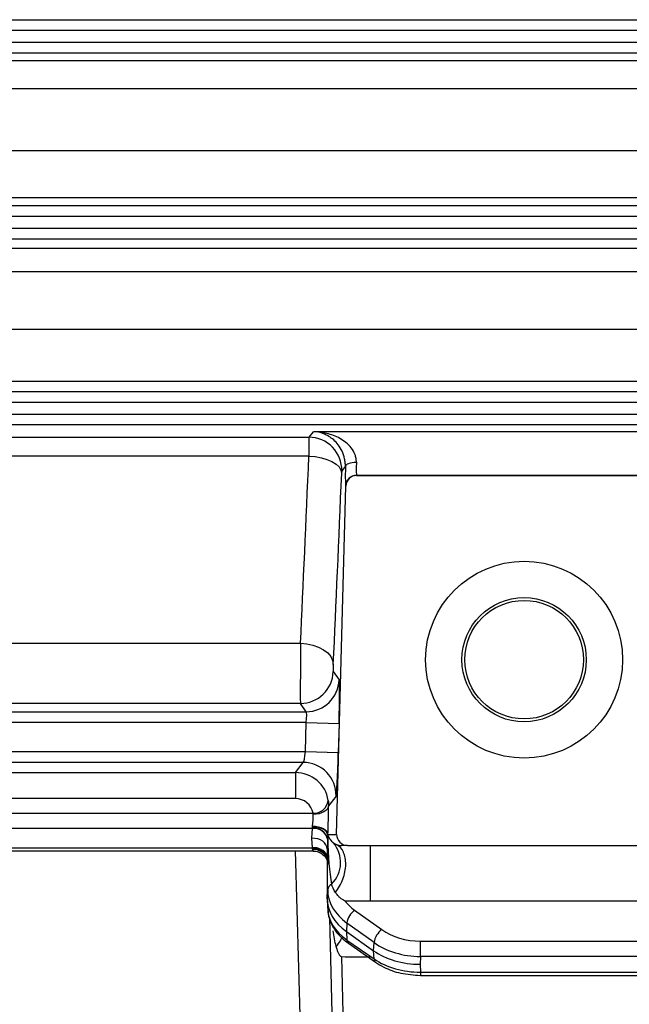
# Model space of a CAD drawing. Header units: millimetres. Extents: x -1087 to -132, y -334 to 655.
# Tile 43 of 63: x -318 to -290, y 49 to 94. Entities that reach past the tile are written whole.
import ezdxf

# ---------------------------------------------------------------- set-up
doc = ezdxf.new("R2010")
doc.units = ezdxf.units.MM

msp = doc.modelspace()

# ---------------------------------------------------------------- linework, layer by layer
at = {"color": 7, "linetype": 'Continuous', "lineweight": 25}
for p, q in [((-322.242, 94.49), (-207.382, 94.49)), ((-207.382, 93.99), (-322.242, 93.99)), ((-322.242, 93.456), (-207.382, 93.456)), ((-207.382, 92.956), (-322.242, 92.956)), ((-323.372, 92.63), (-206.178, 92.63)), ((-207.258, 91.331), (-322.293, 91.331)), ((-322.293, 88.514), (-207.258, 88.514)), ((-207.258, 86.342), (-322.293, 86.342)), ((-322.242, 85.99), (-207.382, 85.99)), ((-207.382, 85.49), (-322.242, 85.49)), ((-322.242, 84.956), (-207.382, 84.956)), ((-207.382, 84.456), (-322.242, 84.456)), ((-322.293, 84.035), (-207.258, 84.035)), ((-207.258, 82.954), (-322.293, 82.954)), ((-322.293, 80.334), (-207.258, 80.334)), ((-207.258, 77.949), (-322.293, 77.949)), ((-322.242, 77.49), (-207.382, 77.49)), ((-207.382, 76.99), (-322.242, 76.99)), ((-322.242, 76.456), (-207.382, 76.456)), ((-207.382, 75.956), (-322.242, 75.956)), ((-304.606, 75.392), (-304.405, 75.65)), ((-284.278, 75.65), (-304.405, 75.65)), ((-322.293, 75.392), (-304.606, 75.392)), ((-304.613, 74.53), (-322.293, 74.53)), ((-302.943, 74.065), (-303.107, 73.854)), ((-286.277, 73.651), (-302.431, 73.651)), ((-302.431, 73.651), (-302.426, 73.647)), ((-302.426, 73.647), (-286.283, 73.647)), ((-303.343, 57.236), (-302.925, 73.16)), ((-302.925, 73.16), (-302.931, 73.164)), ((-322.293, 65.978), (-304.996, 65.978)), ((-303.502, 64.68), (-303.23, 64.305)), ((-305.001, 63.221), (-324.418, 63.221)), ((-304.729, 62.845), (-305.001, 63.221)), ((-322.538, 62.845), (-304.729, 62.845)), ((-304.731, 62.345), (-322.538, 62.345)), ((-304.765, 61.022), (-304.731, 62.345)), ((-304.731, 62.345), (-303.232, 62.306)), ((-303.232, 62.306), (-303.266, 60.982)), ((-322.538, 61.022), (-304.765, 61.022)), ((-304.765, 61.022), (-303.266, 60.982)), ((-304.868, 60.522), (-322.538, 60.522)), ((-305.228, 60.058), (-304.868, 60.522)), ((-327.592, 60.058), (-305.228, 60.058)), ((-305.228, 60.058), (-305.228, 58.871)), ((-305.228, 58.871), (-327.284, 58.871)), ((-303.369, 58.984), (-303.709, 58.546)), ((-326.508, 58.205), (-304.419, 58.205)), ((-304.453, 57.503), (-326.508, 57.503)), ((-304.476, 57.062), (-304.453, 57.503)), ((-303.742, 57.236), (-303.343, 57.236)), ((-304.453, 56.62), (-304.476, 57.062)), ((-303.753, 56.99), (-303.775, 56.567)), ((-303.754, 54.701), (-303.752, 57.009)), ((-326.508, 56.62), (-304.453, 56.62)), ((-326.508, 56.474), (-304.421, 56.474)), ((-304.868, 43.505), (-305.22, 56.474)), ((-303.775, 56.567), (-303.775, 54.291)), ((-302.843, 56.723), (-303.128, 56.723)), ((-302.843, 56.723), (-286.283, 56.723)), ((-303.775, 54.291), (-303.754, 54.701)), ((-303.773, 54.213), (-303.752, 53.804)), ((-301.805, 54.177), (-302.949, 54.177)), ((-286.305, 54.177), (-301.805, 54.177)), ((-302.522, 53.768), (-301.279, 52.877)), ((-303.675, 53.423), (-303.343, 40.723)), ((-302.876, 53.179), (-302.896, 52.791)), ((-301.633, 52.288), (-302.876, 53.179)), ((-302.896, 52.791), (-301.652, 51.913)), ((-302.896, 52.791), (-302.876, 52.404)), ((-302.876, 52.404), (-301.633, 51.538)), ((-302.808, 52.253), (-301.565, 51.387)), ((-301.652, 51.913), (-301.633, 52.288)), ((-299.511, 51.65), (-299.511, 52.352)), ((-299.511, 52.352), (-230.04, 52.352)), ((-301.633, 51.538), (-301.652, 51.913)), ((-302.949, 51.626), (-303.128, 51.635)), ((-303.128, 51.635), (-302.843, 40.723)), ((-301.805, 51.626), (-302.949, 51.626)), ((-299.511, 51.65), (-299.53, 51.291)), ((-230.04, 51.65), (-299.511, 51.65)), ((-299.53, 51.291), (-299.511, 50.933)), ((-299.511, 50.933), (-230.04, 50.933)), ((-299.511, 50.933), (-299.511, 50.787)), ((-299.511, 50.787), (-230.04, 50.787))]:
    msp.add_line(p, q, dxfattribs=at)
at = {"color": 7, "linetype": 'Continuous', "lineweight": 25, "flags": 128}
for points in [[(-304.613, 74.53), (-304.322, 74.507), (-304.042, 74.457), (-303.784, 74.381), (-303.558, 74.283), (-303.371, 74.167), (-303.232, 74.036), (-303.145, 73.896), (-303.114, 73.752)], [(-302.943, 74.065), (-302.93, 74.103), (-302.9, 74.139), (-302.853, 74.172), (-302.79, 74.2), (-302.715, 74.223), (-302.63, 74.239), (-302.538, 74.249), (-302.443, 74.252)], [(-304.996, 65.978), (-304.705, 65.952), (-304.424, 65.891), (-304.166, 65.798), (-303.939, 65.676), (-303.752, 65.529), (-303.613, 65.364), (-303.527, 65.187), (-303.497, 65.005)], [(-303.709, 58.546), (-303.727, 58.468), (-303.77, 58.393), (-303.836, 58.325), (-303.923, 58.265), (-304.028, 58.216), (-304.147, 58.18), (-304.275, 58.158), (-304.409, 58.151)], [(-303.743, 57.2), (-303.762, 57.275), (-303.805, 57.347), (-303.872, 57.412), (-303.959, 57.468), (-304.063, 57.513), (-304.182, 57.546), (-304.309, 57.565), (-304.442, 57.57)], [(-303.742, 57.236), (-303.756, 57.304), (-303.797, 57.371), (-303.862, 57.433), (-303.949, 57.488), (-304.055, 57.535), (-304.175, 57.571), (-304.305, 57.595), (-304.441, 57.605)]]:
    msp.add_lwpolyline(points, dxfattribs=at)
at = {"color": 7, "linetype": 'Continuous', "lineweight": 25}
for radius in [4.5, 2.841, 2.71]:
    msp.add_circle((-294.775, 65.223), radius, dxfattribs=at)
for centre, radius, start, end in [((-304.607, 73.891), 1.501, 358.5703, 89.944), ((-302.431, 73.151), 0.5, 90.0352, 178.4755), ((-305.002, 64.721), 1.501, 270.0514, 358.4324), ((-304.73, 64.346), 1.501, 270.0514, 358.4324), ((-304.87, 59.021), 1.501, 358.5703, 89.944), ((-304.386, 58.868), 0.664, 267.1242, 353.2139), ((-304.384, 56.863), 0.644, 11.3534, 96.1051), ((-304.38, 56.873), 0.642, 12.2364, 96.4386), ((-304.404, 56.859), 0.678, 15.1293, 93.5457), ((-304.558, 55.945), 1.396, 314.9283, 40.8047), ((-304.38, 55.934), 0.69, 28.8176, 96.0472), ((-304.382, 55.927), 0.689, 28.2053, 95.7994), ((-304.356, 55.945), 0.652, 27.0986, 97.9827), ((-304.421, 55.85), 0.715, 25.4499, 91.7013), ((-304.402, 55.857), 0.685, 23.7428, 93.2593), ((-303.428, 54.662), 0.328, 116.0496, 173.2463), ((-302.02, 53.067), 0.863, 125.5887, 172.5119), ((-300.777, 52.175), 0.863, 125.5887, 172.5119), ((-302.699, 52.392), 0.177, 176.214, 231.9354), ((-301.456, 51.526), 0.177, 176.213, 231.9462)]:
    msp.add_arc(centre, radius, start, end, dxfattribs=at)
for centre, major_axis, ratio, start_param, end_param in [((-304.611, 73.693), (0.005, 1.7), 0.003082, 0.034916, 1.056353), ((-305.276, 106.723), (1.754, 65.425), 0.026776, 4.040835, 4.198654), ((-303.112, 73.654), (0.005, 0.2), 0.026177, 0.035593, 1.057029), ((-302.891, 74.664), (0.039, 1.5), 0.026177, 1.982167, 3.124826), ((-302.391, 74.651), (0.039, 1), 0.039232, 1.983025, 3.125683), ((-303.777, 106.683), (1.754, 66.925), 0.026177, 4.040803, 4.198622), ((-302.426, 73.147), (0.414, -0.281), 0.999517, 2.16696, 3.711123), ((-304.996, 64.92), (0.005, 1.7), 0.003082, 0.898534, 3.106696), ((-303.497, 64.88), (0.005, 0.2), 0.026177, 0.89921, 3.107372), ((-303.284, 62.306), (0.052, 2), 0.026177, 4.713075, 6.248965), ((-304.783, 62.345), (0.053, 0.5), 0.103629, 4.723366, 6.259256), ((-304.818, 61.022), (0.053, 0.5), 0.103629, 3.187476, 4.723366), ((-303.319, 60.982), (0.052, 2), 0.026177, 3.177185, 4.713075), ((-305.209, 58.585), (1.424, -0.481), 0.977933, 0.472515, 1.903145), ((-305.209, 58.097), (0.764, -0.25), 0.959381, 0.469133, 1.899763), ((-303.753, 57.838), (0.031, 1.2), 0.026177, 4.187239, 5.344112), ((-304.453, 57.856), (0.032, 0.5), 0.062619, 4.190505, 5.347378), ((-304.453, 57.856), (0.032, 0.5), 0.062619, 3.930943, 3.953592), ((-303.252, 57.856), (1.196, 0.387), 0.264636, 2.953426, 3.019161), ((-303.252, 57.223), (0.418, -0.379), 0.780421, 4.047566, 4.820381), ((-302.843, 57.223), (0.5, 0), 0.999657, 3.115413, 4.712389), ((-304.476, 56.567), (0.7, 0), 0.706622, 0, 1.570796), ((-303.753, 57.838), (0.031, 1.2), 0.026177, 3.927677, 3.950326), ((-303.252, 57.856), (0.478, 0.926), 0.16075, 2.737087, 2.802823), ((-303.252, 57.223), (-0.019, 3.044), 0.16412, 1.631227, 2.409481), ((-304.453, 56.974), (-0.032, 0.5), 0.062619, 2.352242, 2.374891), ((-303.252, 56.974), (1.196, 0.378), 0.273582, 3.092371, 3.158106), ((-304.453, 56.974), (-0.032, 0.5), 0.062619, 2.611804, 3.142352), ((-300.752, 54.688), (3.001, -0.025), 0.715229, 3.14707, 3.932468), ((-300.773, 54.291), (3.002, 0), 0.706622, 3.141593, 3.926991), ((-300.752, 55.036), (2.502, 0.002), 0.716781, 3.639956, 3.925896), ((-300.752, 53.895), (3.001, 0.027), 0.698284, 3.134784, 3.920182), ((-299.51, 54.145), (2.502, 0.002), 0.716781, 3.925896, 4.711294), ((-299.51, 53.796), (3.001, -0.025), 0.715229, 3.932468, 4.717866), ((-299.53, 53.413), (3.002, 0), 0.706622, 3.926991, 4.712389), ((-299.51, 53.029), (3.001, 0.027), 0.698284, 3.920182, 4.70558)]:
    msp.add_ellipse(centre, major_axis=major_axis, ratio=ratio, start_param=start_param, end_param=end_param, dxfattribs=at)
for points, knots in [([(-302.943, 74.065), (-302.942, 74.119), (-302.944, 74.175), (-302.956, 74.292), (-302.965, 74.353), (-303.004, 74.533), (-303.045, 74.651), (-303.147, 74.866), (-303.208, 74.963), (-303.337, 75.132), (-303.406, 75.205), (-303.624, 75.398), (-303.776, 75.487), (-304.088, 75.611), (-304.246, 75.644), (-304.405, 75.65)], [0, 0, 0, 0, 0.0625, 0.0625, 0.125, 0.125, 0.25, 0.25, 0.375, 0.375, 0.5, 0.5, 0.75, 0.75, 1, 1, 1, 1]), ([(-302.443, 74.252), (-302.442, 74.307), (-302.446, 74.364), (-302.465, 74.48), (-302.481, 74.539), (-302.542, 74.709), (-302.604, 74.814), (-302.748, 75), (-302.831, 75.083), (-303.006, 75.225), (-303.098, 75.285), (-303.385, 75.445), (-303.584, 75.519), (-303.992, 75.62), (-304.199, 75.646), (-304.405, 75.65)], [0, 0, 0, 0, 0.0625, 0.0625, 0.125, 0.125, 0.25, 0.25, 0.375, 0.375, 0.5, 0.5, 0.75, 0.75, 1, 1, 1, 1]), ([(-303.401, 54.58), (-303.259, 54.759), (-303.14, 54.97), (-302.975, 55.411), (-302.93, 55.641), (-302.922, 56.067), (-302.96, 56.264), (-303.11, 56.583), (-303.223, 56.704), (-303.361, 56.774)], [0, 0, 0, 0, 0.25, 0.25, 0.5, 0.5, 0.75, 0.75, 1, 1, 1, 1]), ([(-303.361, 56.774), (-303.349, 56.769), (-303.326, 56.759), (-303.287, 56.746), (-303.248, 56.736), (-303.21, 56.729), (-303.172, 56.724), (-303.142, 56.723), (-303.128, 56.723)], [0, 0, 0, 0, 0.253413, 0.470409, 0.651679, 0.798418, 0.912907, 1, 1, 1, 1]), ([(-304.422, 56.462), (-304.38, 56.465), (-304.261, 56.471), (-304.089, 56.399), (-303.934, 56.286), (-303.836, 56.165), (-303.788, 56.078), (-303.776, 56.042), (-303.775, 56.041)], [0, 0, 0, 0, 0.151559, 0.428056, 0.652652, 0.842191, 0.998171, 1, 1, 1, 1]), ([(-301.805, 56.723), (-301.805, 56.723), (-301.805, 56.635), (-301.805, 56.311), (-301.805, 56.076), (-301.805, 55.537), (-301.805, 55.234), (-301.805, 54.658), (-301.805, 54.387), (-301.805, 54.177)], [0, 0, 0, 0, 0.25, 0.25, 0.5, 0.5, 0.75, 0.75, 1, 1, 1, 1]), ([(-303.024, 54.218), (-303.042, 54.229), (-303.082, 54.253), (-303.14, 54.295), (-303.216, 54.359), (-303.309, 54.453), (-303.368, 54.534), (-303.401, 54.58)], [0, 0, 0, 0, 0.107945, 0.236017, 0.384926, 0.652773, 1, 1, 1, 1]), ([(-303.754, 53.895), (-303.745, 53.761), (-303.721, 53.411), (-303.473, 52.875), (-303.116, 52.478), (-302.865, 52.294), (-302.808, 52.253)], [0, 0, 0, 0, 0.212394, 0.554192, 0.899474, 1, 1, 1, 1]), ([(-303.361, 52.105), (-303.294, 52.195), (-303.189, 52.336), (-303.12, 52.465), (-303.096, 52.511)], [0, 0, 0, 0, 0.639826, 1, 1, 1, 1]), ([(-303.128, 51.635), (-303.137, 51.64), (-303.156, 51.65), (-303.182, 51.677), (-303.207, 51.711), (-303.233, 51.755), (-303.259, 51.807), (-303.285, 51.869), (-303.311, 51.939), (-303.337, 52.019), (-303.353, 52.075), (-303.361, 52.105)], [0, 0, 0, 0, 0.055544, 0.122129, 0.201845, 0.295911, 0.405067, 0.529783, 0.670375, 0.827061, 1, 1, 1, 1]), ([(-301.565, 51.387), (-301.443, 51.31), (-301.1, 51.094), (-300.408, 50.846), (-299.816, 50.807), (-299.511, 50.787)], [0, 0, 0, 0, 0.21122, 0.594131, 1, 1, 1, 1])]:
    msp.add_open_spline(points, degree=3, knots=knots, dxfattribs=at)
for points in [[(-303.726, 58.79), (-303.714, 58.711), (-303.708, 58.63), (-303.709, 58.546)], [(-304.409, 58.151), (-304.408, 58.171), (-304.412, 58.188), (-304.419, 58.205)], [(-304.446, 57.535), (-304.443, 57.546), (-304.441, 57.558), (-304.442, 57.57)], [(-304.442, 57.57), (-304.443, 57.581), (-304.442, 57.593), (-304.441, 57.605)], [(-303.743, 57.2), (-303.741, 57.145), (-303.743, 57.09), (-303.75, 57.036)], [(-303.742, 57.236), (-303.742, 57.223), (-303.743, 57.211), (-303.743, 57.2)], [(-303.501, 56.858), (-303.467, 56.832), (-303.425, 56.802), (-303.361, 56.774)], [(-304.442, 56.564), (-304.441, 56.572), (-304.443, 56.581), (-304.446, 56.59)], [(-304.441, 56.541), (-304.442, 56.548), (-304.443, 56.556), (-304.442, 56.564)], [(-303.401, 54.58), (-303.484, 54.703), (-303.539, 54.83), (-303.572, 54.957)], [(-302.949, 54.177), (-302.974, 54.191), (-302.999, 54.205), (-303.024, 54.218)], [(-303.361, 52.105), (-303.425, 52.338), (-303.467, 52.576), (-303.501, 52.816)]]:
    msp.add_open_spline(points, degree=3, dxfattribs=at)

doc.saveas('drawing.dxf')
